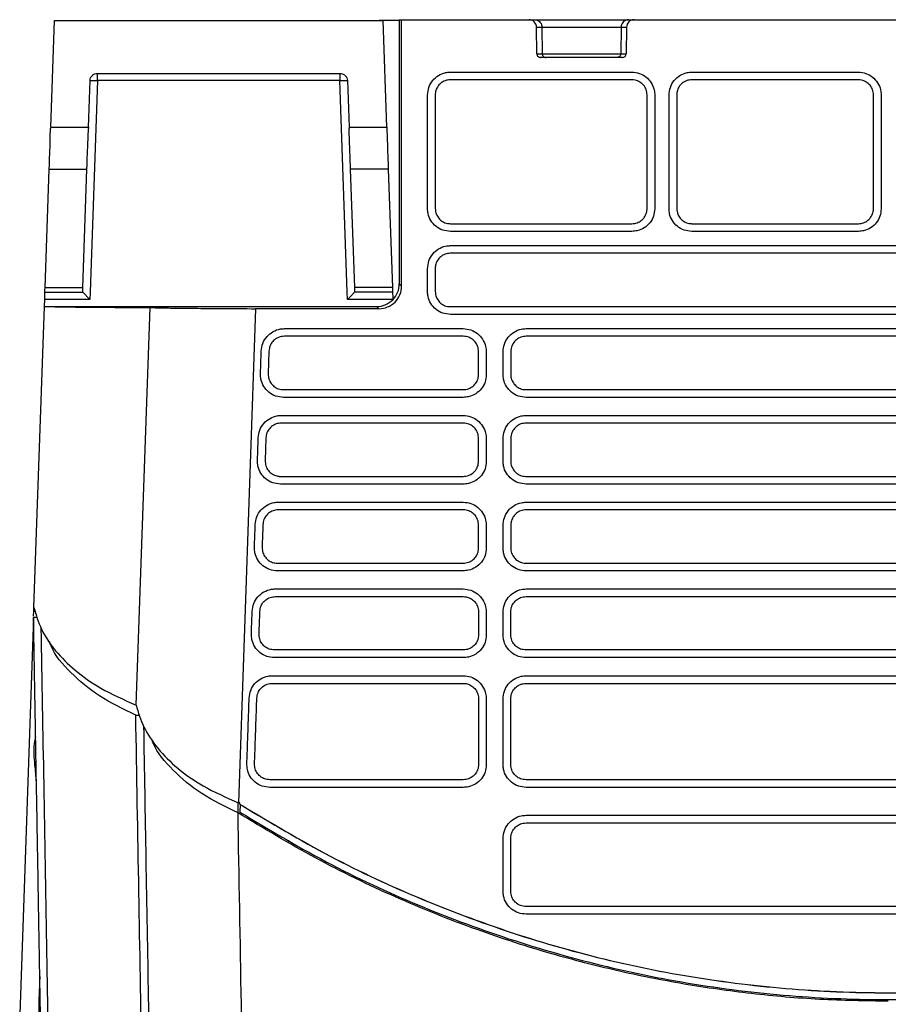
# Model space of a CAD drawing. Extents: x 189 to 1575, y -41 to 1223.
# Tile 31 of 60: x 575 to 690, y 1092 to 1223. Entities that reach past the tile are written whole.
import ezdxf

# ---------------------------------------------------------------- set-up
doc = ezdxf.new("R2010")
doc.units = 0
doc.layers.get('0').update_dxf_attribs({"linetype": 'CONTINUOUS'})

msp = doc.modelspace()

# ---------------------------------------------------------------- linework, layer by layer
at = {"color": 7, "linetype": 'Continuous'}
for p, q in [((579.45, 1208.45), (579.94, 1222.56)), ((579.94, 1222.56), (623.49, 1222.56)), ((590.94, 1222.57), (590.94, 1222.56)), ((600.94, 1222.56), (600.94, 1222.57)), ((604.44, 1222.57), (604.44, 1222.56)), ((614.44, 1222.56), (614.44, 1222.57)), ((617.94, 1222.57), (617.94, 1222.56)), ((623.98, 1208.45), (623.49, 1222.56)), ((625.64, 1222.67), (625.64, 1219.95)), ((625.64, 1222.67), (625.95, 1222.67)), ((625.95, 1187.37), (625.95, 1222.67)), ((625.95, 1222.67), (642.83, 1222.67)), ((642.83, 1222.67), (643.55, 1222.67)), ((643.55, 1222.67), (656.03, 1222.67)), ((643.87, 1218.17), (643.83, 1221.68)), ((643.83, 1221.68), (644.55, 1221.68)), ((644.55, 1221.68), (644.58, 1218.17)), ((644.55, 1221.68), (655.03, 1221.68)), ((655.03, 1221.68), (655, 1218.17)), ((655.03, 1221.68), (655.75, 1221.68)), ((655.75, 1221.68), (655.71, 1218.17)), ((656.03, 1222.67), (656.75, 1222.67)), ((656.75, 1222.67), (723.98, 1222.67)), ((625.64, 1219.95), (625.64, 1187.67)), ((643.87, 1218.17), (644.58, 1218.17)), ((655.21, 1217.67), (644.37, 1217.67)), ((655, 1218.17), (655.71, 1218.17)), ((585.66, 1215.56), (617.77, 1215.56)), ((585.66, 1214.6), (585.66, 1215.56)), ((617.77, 1215.56), (617.77, 1214.6)), ((632.4, 1215.73), (656.48, 1215.73)), ((664.4, 1215.73), (686.48, 1215.73)), ((584.45, 1208.45), (584.66, 1214.6)), ((585.66, 1214.6), (584.68, 1186.56)), ((617.77, 1214.6), (585.66, 1214.6)), ((618.75, 1186.56), (617.77, 1214.6)), ((618.77, 1214.6), (618.98, 1208.45)), ((656.48, 1214.71), (632.4, 1214.71)), ((686.48, 1214.71), (664.4, 1214.71)), ((658.47, 1197.64), (658.47, 1212.71)), ((659.49, 1212.67), (659.49, 1197.6)), ((662.4, 1212.71), (662.4, 1197.64)), ((688.47, 1197.64), (688.47, 1212.71)), ((689.49, 1212.67), (689.49, 1197.6)), ((579.45, 1208.45), (579.44, 1208.25)), ((579.45, 1208.45), (584.45, 1208.45)), ((584.45, 1208.45), (584.44, 1208.25)), ((618.98, 1208.45), (623.98, 1208.45)), ((618.98, 1208.45), (618.99, 1208.25)), ((623.98, 1208.45), (623.99, 1208.25)), ((578.7, 1187.17), (579.25, 1202.85)), ((579.25, 1202.85), (584.25, 1202.85)), ((583.7, 1187.17), (584.25, 1202.85)), ((624.18, 1202.85), (619.18, 1202.85)), ((619.73, 1187.17), (619.18, 1202.85)), ((624.18, 1202.85), (624.73, 1187.17)), ((632.41, 1195.64), (656.47, 1195.64)), ((664.41, 1195.64), (686.47, 1195.64)), ((656.47, 1194.62), (632.41, 1194.62)), ((686.47, 1194.62), (664.41, 1194.62)), ((748.48, 1191.71), (632.4, 1191.71)), ((630.4, 1189.71), (630.4, 1186.64)), ((625.64, 1187.67), (625.95, 1187.37)), ((578.68, 1186.56), (583.68, 1186.56)), ((578.7, 1187.17), (583.7, 1187.17)), ((584.68, 1186.56), (584.65, 1185.6)), ((618.78, 1185.6), (618.75, 1186.56)), ((624.73, 1187.17), (619.73, 1187.17)), ((624.75, 1186.56), (619.75, 1186.56)), ((578.62, 1184.67), (578.65, 1185.6)), ((584.65, 1185.6), (578.65, 1185.6)), ((624.78, 1185.6), (618.78, 1185.6)), ((624.78, 1185.57), (624.78, 1185.6)), ((577.22, 1144.78), (578.61, 1184.67)), ((578.61, 1184.67), (622.64, 1184.67)), ((590.77, 1131.83), (592.61, 1184.52)), ((606.6, 1184.37), (604.32, 1118.9)), ((622.94, 1184.37), (606.6, 1184.37)), ((622.64, 1184.67), (622.94, 1184.37)), ((632.41, 1184.64), (748.47, 1184.64)), ((610.41, 1181.73), (634.12, 1181.73)), ((642.44, 1181.73), (738.44, 1181.73)), ((634.12, 1180.71), (610.41, 1180.71)), ((738.44, 1180.71), (642.44, 1180.71)), ((636.15, 1175.67), (636.15, 1178.67)), ((637.17, 1178.64), (637.17, 1175.64)), ((610.3, 1173.64), (634.12, 1173.64)), ((642.44, 1173.64), (738.44, 1173.64)), ((634.12, 1172.62), (610.3, 1172.62)), ((738.44, 1172.62), (642.44, 1172.62)), ((610, 1170.23), (634.12, 1170.23)), ((642.44, 1170.23), (738.44, 1170.23)), ((634.12, 1169.21), (610, 1169.21)), ((738.44, 1169.21), (642.44, 1169.21)), ((636.15, 1164.17), (636.15, 1167.17)), ((637.17, 1167.14), (637.17, 1164.14)), ((609.9, 1162.14), (634.12, 1162.14)), ((642.44, 1162.14), (738.44, 1162.14)), ((634.12, 1161.12), (609.9, 1161.12)), ((738.44, 1161.12), (642.44, 1161.12)), ((609.6, 1158.73), (634.12, 1158.73)), ((634.12, 1157.71), (609.6, 1157.71)), ((642.44, 1158.73), (738.44, 1158.73)), ((738.44, 1157.71), (642.44, 1157.71)), ((636.15, 1152.67), (636.15, 1155.67)), ((637.17, 1155.64), (637.17, 1152.64)), ((609.5, 1150.64), (634.12, 1150.64)), ((642.44, 1150.64), (738.44, 1150.64)), ((738.44, 1149.62), (642.44, 1149.62)), ((609.2, 1147.23), (634.12, 1147.23)), ((642.44, 1147.23), (738.44, 1147.23)), ((609.2, 1146.21), (634.12, 1146.21)), ((642.44, 1146.21), (738.44, 1146.21)), ((577.18, 1143.44), (575.34, 1090.86)), ((577.18, 1143.62), (577.21, 1144.3)), ((577.69, 1143.44), (577.18, 1143.44)), ((636.15, 1144.17), (636.15, 1141.17)), ((637.17, 1144.14), (637.17, 1141.14)), ((634.12, 1139.14), (609.1, 1139.14)), ((738.44, 1139.14), (642.44, 1139.14)), ((738.44, 1138.12), (642.44, 1138.12)), ((608.8, 1135.73), (634.12, 1135.73)), ((608.8, 1134.71), (634.12, 1134.71)), ((642.44, 1134.71), (738.44, 1134.71)), ((636.15, 1132.67), (636.15, 1123.97)), ((637.17, 1132.64), (637.17, 1123.94)), ((590.72, 1130.5), (591.24, 1130.5)), ((634.12, 1121.94), (608.5, 1121.94)), ((738.44, 1121.94), (642.44, 1121.94)), ((634.12, 1120.92), (608.5, 1120.92)), ((738.44, 1120.92), (642.44, 1120.92)), ((604.27, 1117.56), (604.27, 1118.92)), ((604.53, 1118.9), (604.32, 1118.9)), ((604.52, 1118.71), (604.53, 1118.9)), ((604.52, 1118.71), (604.81, 1118.53)), ((604.57, 1118.67), (604.52, 1118.71)), ((604.57, 1118.67), (604.53, 1117.63)), ((604.57, 1118.67), (604.81, 1118.52)), ((604.81, 1118.53), (604.81, 1118.52)), ((610.94, 1113.92), (610.93, 1113.57)), ((738.44, 1105.14), (642.44, 1105.14)), ((738.44, 1104.12), (642.44, 1104.12))]:
    msp.add_line(p, q, dxfattribs=at)
at = {"color": 8, "linetype": 'Continuous'}
msp.add_line((577.21, 1144.3), (577.39, 1144.3), dxfattribs=at)
at = {"color": 7, "linetype": 'Continuous', "flags": 128}
for points in [[(630.4, 1212.71), (630.4, 1209.86), (630.4, 1203.75), (630.4, 1197.64)], [(661.39, 1197.6), (661.39, 1200.46), (661.39, 1206.57), (661.39, 1212.67)], [(579.25, 1202.85), (579.27, 1203.43), (579.3, 1204.18), (579.33, 1205.07), (579.36, 1206.06), (579.4, 1207.13), (579.44, 1208.25)], [(584.25, 1202.85), (584.27, 1203.43), (584.3, 1204.18), (584.33, 1205.07), (584.36, 1206.06), (584.4, 1207.13), (584.44, 1208.25)], [(632.4, 1192.73), (635.3, 1192.73), (646.91, 1192.73), (652.71, 1192.73), (658.52, 1192.73), (664.32, 1192.73), (675.93, 1192.73), (681.73, 1192.73), (687.53, 1192.73), (693.34, 1192.73), (704.94, 1192.73), (710.75, 1192.73), (716.55, 1192.73), (722.35, 1192.73), (733.96, 1192.73), (739.76, 1192.73), (748.48, 1192.73)], [(578.68, 1186.56), (578.69, 1186.63), (578.69, 1186.83), (578.7, 1187.17)], [(583.68, 1186.56), (583.69, 1186.63), (583.69, 1186.83), (583.7, 1187.17)], [(748.47, 1183.62), (745.67, 1183.62), (734.45, 1183.62), (728.85, 1183.62), (723.24, 1183.62), (717.63, 1183.62), (706.42, 1183.62), (700.81, 1183.62), (695.2, 1183.62), (683.99, 1183.62), (678.38, 1183.62), (672.77, 1183.62), (661.56, 1183.62), (655.95, 1183.62), (650.34, 1183.62), (644.73, 1183.62), (632.41, 1183.62)], [(608.37, 1178.75), (608.32, 1177.25), (608.27, 1175.75)], [(607.97, 1167.25), (607.92, 1165.75), (607.87, 1164.25)], [(634.12, 1149.62), (631.31, 1149.62), (620.1, 1149.62), (609.5, 1149.62)], [(577.21, 1144.3), (577.21, 1144.39), (577.21, 1144.51), (577.22, 1144.65), (577.22, 1144.75)], [(634.12, 1138.12), (631.31, 1138.12), (620.1, 1138.12), (609.1, 1138.12)], [(642.44, 1135.73), (645.34, 1135.73), (656.95, 1135.73), (668.56, 1135.73), (680.16, 1135.73), (691.77, 1135.73), (703.38, 1135.73), (714.99, 1135.73), (738.44, 1135.73)], [(642.44, 1117.23), (645.34, 1117.23), (656.95, 1117.23), (668.56, 1117.23), (680.17, 1117.23), (691.77, 1117.23), (703.38, 1117.23), (714.99, 1117.23), (738.44, 1117.23)], [(642.44, 1116.21), (645.34, 1116.21), (656.95, 1116.21), (703.38, 1116.21), (738.44, 1116.21)]]:
    msp.add_lwpolyline(points, dxfattribs=at)
at = {"color": 7, "linetype": 'Continuous'}
for centre, major_axis, ratio, start_param, end_param in [((642.83, 1221.67), (0.789, -0.615), 0.999374, 0.671403, 2.233473), ((656.75, 1221.67), (0.789, 0.615), 0.999374, 0.908119, 2.470189), ((655.21, 1218.17), (0.394, 0.308), 0.999374, 4.049712, 5.611782), ((622.64, 1187.67), (2.85, 0.95), 0.999619, 4.390512, 5.961537), ((622.95, 1187.37), (2.85, 0.95), 0.999621, 4.390804, 5.961829)]:
    msp.add_ellipse(centre, major_axis=major_axis, ratio=ratio, start_param=start_param, end_param=end_param, dxfattribs=at)
for points, knots in [([(625.53, 1222.56), (625.28, 1222.56), (624.54, 1222.56), (623.61, 1222.56), (622.99, 1222.56)], [0, 0, 0, 0, 0.334363, 1, 1, 1, 1]), ([(643.55, 1222.67), (643.57, 1222.67), (643.69, 1222.67), (643.93, 1222.62), (644.22, 1222.44), (644.44, 1222.17), (644.54, 1221.9), (644.55, 1221.74), (644.55, 1221.68)], [0, 0, 0, 0, 0.03216, 0.248028, 0.463879, 0.679759, 0.895622, 1, 1, 1, 1]), ([(656.03, 1222.67), (656.01, 1222.67), (655.89, 1222.67), (655.65, 1222.62), (655.36, 1222.44), (655.14, 1222.17), (655.04, 1221.9), (655.03, 1221.74), (655.03, 1221.68)], [0, 0, 0, 0, 0.032142, 0.248031, 0.463883, 0.679754, 0.895619, 1, 1, 1, 1]), ([(643.87, 1218.17), (643.87, 1218.11), (643.88, 1218), (643.97, 1217.85), (644.1, 1217.74), (644.24, 1217.68), (644.33, 1217.68), (644.37, 1217.67)], [0, 0, 0, 0, 0.216051, 0.43213, 0.648237, 0.864219, 1, 1, 1, 1]), ([(644.58, 1218.17), (644.59, 1218.11), (644.6, 1218.01), (644.66, 1217.9), (644.72, 1217.82), (644.8, 1217.75), (644.92, 1217.69), (645.02, 1217.68), (645.08, 1217.67)], [0, 0, 0, 0, 0.2396, 0.368461, 0.499975, 0.631527, 0.760404, 1, 1, 1, 1]), ([(644.58, 1218.17), (644.65, 1218.17), (644.76, 1218.17), (645.41, 1218.17), (646.08, 1218.17), (646.91, 1218.17), (648.13, 1218.17), (649.79, 1218.17), (651.45, 1218.17), (652.67, 1218.17), (653.5, 1218.17), (654.17, 1218.17), (654.82, 1218.17), (654.93, 1218.17), (655, 1218.17)], [0, 0, 0, 0, 0.119731, 0.184182, 0.25, 0.31582, 0.380271, 0.5, 0.619728, 0.68418, 0.75, 0.815818, 0.880269, 1, 1, 1, 1]), ([(655, 1218.17), (654.99, 1218.1), (654.98, 1217.97), (654.86, 1217.81), (654.7, 1217.7), (654.57, 1217.68), (654.5, 1217.67)], [0, 0, 0, 0, 0.2500319, 0.4999963, 0.7500144, 1, 1, 1, 1]), ([(584.66, 1214.6), (584.68, 1214.72), (584.72, 1214.97), (584.95, 1215.3), (585.28, 1215.52), (585.54, 1215.55), (585.66, 1215.56)], [0, 0, 0, 0, 0.2406349, 0.5000945, 0.7595044, 1, 1, 1, 1]), ([(617.77, 1215.56), (617.89, 1215.55), (618.15, 1215.52), (618.48, 1215.3), (618.71, 1214.97), (618.75, 1214.72), (618.77, 1214.6)], [0, 0, 0, 0, 0.2404956, 0.4999055, 0.7593651, 1, 1, 1, 1]), ([(629.39, 1212.67), (629.42, 1213.02), (629.49, 1213.72), (630.02, 1214.64), (630.8, 1215.33), (631.65, 1215.68), (632.19, 1215.71), (632.4, 1215.73)], [0, 0, 0, 0, 0.218978, 0.437712, 0.654086, 0.868284, 1, 1, 1, 1]), ([(656.48, 1215.73), (656.81, 1215.69), (657.48, 1215.63), (658.38, 1215.11), (659.06, 1214.35), (659.44, 1213.49), (659.48, 1212.91), (659.49, 1212.67)], [0, 0, 0, 0, 0.210717, 0.421614, 0.63446, 0.849294, 1, 1, 1, 1]), ([(661.39, 1212.67), (661.42, 1213.02), (661.49, 1213.72), (662.02, 1214.64), (662.8, 1215.33), (663.65, 1215.68), (664.19, 1215.71), (664.4, 1215.73)], [0, 0, 0, 0, 0.219076, 0.437923, 0.654184, 0.868285, 1, 1, 1, 1]), ([(686.48, 1215.73), (686.81, 1215.69), (687.48, 1215.63), (688.38, 1215.11), (689.06, 1214.35), (689.44, 1213.49), (689.48, 1212.91), (689.49, 1212.67)], [0, 0, 0, 0, 0.210704, 0.421628, 0.634481, 0.849255, 1, 1, 1, 1]), ([(584.66, 1214.6), (584.68, 1214.6), (584.71, 1214.61), (584.94, 1214.61), (585.27, 1214.61), (585.53, 1214.6), (585.66, 1214.6)], [0, 0, 0, 0, 0.2500057, 0.5, 0.7499943, 1, 1, 1, 1]), ([(617.77, 1214.6), (617.9, 1214.6), (618.16, 1214.61), (618.49, 1214.61), (618.72, 1214.61), (618.75, 1214.6), (618.77, 1214.6)], [0, 0, 0, 0, 0.2500057, 0.5, 0.7499943, 1, 1, 1, 1]), ([(632.4, 1214.71), (632.28, 1214.7), (631.94, 1214.68), (631.55, 1214.54), (631.13, 1214.27), (630.76, 1213.91), (630.46, 1213.33), (630.42, 1212.91), (630.4, 1212.71)], [0, 0, 0, 0, 0.116463, 0.330728, 0.383581, 0.597612, 0.811654, 1, 1, 1, 1]), ([(658.47, 1212.71), (658.47, 1212.83), (658.45, 1213.18), (658.24, 1213.72), (657.88, 1214.16), (657.43, 1214.49), (656.98, 1214.68), (656.62, 1214.7), (656.48, 1214.71)], [0, 0, 0, 0, 0.11632, 0.330948, 0.545463, 0.651334, 0.865356, 1, 1, 1, 1]), ([(664.4, 1214.71), (664.28, 1214.7), (663.94, 1214.68), (663.55, 1214.54), (663.13, 1214.27), (662.76, 1213.91), (662.46, 1213.33), (662.42, 1212.91), (662.4, 1212.71)], [0, 0, 0, 0, 0.116463, 0.330721, 0.383548, 0.597608, 0.811654, 1, 1, 1, 1]), ([(688.47, 1212.71), (688.47, 1212.83), (688.45, 1213.18), (688.24, 1213.72), (687.88, 1214.16), (687.43, 1214.49), (686.98, 1214.68), (686.62, 1214.7), (686.48, 1214.71)], [0, 0, 0, 0, 0.11632, 0.330926, 0.545435, 0.651325, 0.865347, 1, 1, 1, 1]), ([(629.39, 1197.6), (629.39, 1198.56), (629.39, 1201.54), (629.39, 1206.57), (629.39, 1210.64), (629.39, 1212.67)], [0, 0, 0, 0, 0.189404, 0.594702, 1, 1, 1, 1]), ([(619.18, 1202.85), (619.17, 1203.13), (619.15, 1203.7), (619.1, 1205.03), (619.05, 1206.58), (619.01, 1207.7), (618.99, 1208.25)], [0, 0, 0, 0, 0.245012, 0.499933, 0.754892, 1, 1, 1, 1]), ([(623.99, 1208.25), (624.01, 1207.7), (624.05, 1206.58), (624.1, 1205.03), (624.15, 1203.7), (624.17, 1203.13), (624.18, 1202.85)], [0, 0, 0, 0, 0.245108, 0.500067, 0.754988, 1, 1, 1, 1]), ([(632.41, 1194.62), (632.06, 1194.66), (631.38, 1194.72), (630.46, 1195.25), (629.78, 1196.02), (629.43, 1196.85), (629.4, 1197.4), (629.39, 1197.6)], [0, 0, 0, 0, 0.218706, 0.437141, 0.653355, 0.867729, 1, 1, 1, 1]), ([(630.4, 1197.64), (630.43, 1197.39), (630.46, 1197.09), (630.67, 1196.62), (630.96, 1196.2), (631.52, 1195.8), (632.04, 1195.65), (632.33, 1195.64), (632.41, 1195.64)], [0, 0, 0, 0, 0.232651, 0.285621, 0.50032, 0.715021, 0.929728, 1, 1, 1, 1]), ([(656.47, 1195.64), (656.59, 1195.65), (656.94, 1195.66), (657.48, 1195.87), (657.88, 1196.19), (658.19, 1196.59), (658.34, 1196.89), (658.45, 1197.29), (658.47, 1197.49), (658.47, 1197.64)], [0, 0, 0, 0, 0.114519, 0.329043, 0.543557, 0.596477, 0.81099, 0.857652, 1, 1, 1, 1]), ([(659.49, 1197.6), (659.46, 1197.27), (659.39, 1196.61), (658.89, 1195.72), (658.13, 1195.05), (657.28, 1194.68), (656.71, 1194.64), (656.47, 1194.62)], [0, 0, 0, 0, 0.210809, 0.421904, 0.635004, 0.849918, 1, 1, 1, 1]), ([(664.41, 1194.62), (664.06, 1194.66), (663.38, 1194.72), (662.46, 1195.25), (661.78, 1196.02), (661.43, 1196.85), (661.4, 1197.4), (661.39, 1197.6)], [0, 0, 0, 0, 0.21866, 0.437067, 0.653286, 0.86769, 1, 1, 1, 1]), ([(662.4, 1197.64), (662.43, 1197.39), (662.46, 1197.09), (662.67, 1196.62), (662.96, 1196.2), (663.52, 1195.8), (664.04, 1195.65), (664.33, 1195.64), (664.41, 1195.64)], [0, 0, 0, 0, 0.232669, 0.285622, 0.500321, 0.71503, 0.929728, 1, 1, 1, 1]), ([(686.47, 1195.64), (686.59, 1195.65), (686.94, 1195.66), (687.48, 1195.87), (687.88, 1196.19), (688.19, 1196.59), (688.34, 1196.89), (688.45, 1197.29), (688.47, 1197.49), (688.47, 1197.64)], [0, 0, 0, 0, 0.114519, 0.329043, 0.543558, 0.596478, 0.81099, 0.857653, 1, 1, 1, 1]), ([(689.49, 1197.6), (689.46, 1197.27), (689.39, 1196.61), (688.89, 1195.72), (688.13, 1195.05), (687.28, 1194.68), (686.71, 1194.64), (686.47, 1194.62)], [0, 0, 0, 0, 0.210773, 0.42179, 0.634989, 0.850008, 1, 1, 1, 1]), ([(629.39, 1189.67), (629.42, 1190.02), (629.49, 1190.72), (630.02, 1191.64), (630.8, 1192.33), (631.65, 1192.68), (632.19, 1192.71), (632.4, 1192.73)], [0, 0, 0, 0, 0.218945, 0.437677, 0.654081, 0.868194, 1, 1, 1, 1]), ([(632.4, 1191.71), (632.28, 1191.7), (631.94, 1191.68), (631.55, 1191.54), (631.13, 1191.27), (630.76, 1190.91), (630.46, 1190.33), (630.42, 1189.91), (630.4, 1189.71)], [0, 0, 0, 0, 0.116451, 0.33072, 0.383555, 0.5976, 0.811654, 1, 1, 1, 1]), ([(629.39, 1186.6), (629.39, 1186.86), (629.39, 1187.5), (629.39, 1188.52), (629.39, 1189.29), (629.39, 1189.67)], [0, 0, 0, 0, 0.25, 0.625005, 1, 1, 1, 1]), ([(578.65, 1185.6), (578.65, 1185.72), (578.66, 1185.97), (578.67, 1186.3), (578.68, 1186.52), (578.68, 1186.55), (578.68, 1186.56)], [0, 0, 0, 0, 0.240628, 0.500111, 0.759535, 1, 1, 1, 1]), ([(583.68, 1186.56), (583.69, 1186.56), (583.7, 1186.55), (583.76, 1186.5), (583.85, 1186.41), (584.02, 1186.24), (584.29, 1185.96), (584.53, 1185.72), (584.65, 1185.6)], [0, 0, 0, 0, 0.099758, 0.204434, 0.320417, 0.450068, 0.726193, 1, 1, 1, 1]), ([(619.75, 1186.56), (619.74, 1186.56), (619.73, 1186.55), (619.67, 1186.5), (619.58, 1186.41), (619.41, 1186.24), (619.13, 1185.96), (618.9, 1185.72), (618.78, 1185.6)], [0, 0, 0, 0, 0.099759, 0.204434, 0.320418, 0.450068, 0.726193, 1, 1, 1, 1]), ([(619.75, 1186.56), (619.75, 1186.59), (619.74, 1186.64), (619.73, 1186.99), (619.73, 1187.17)], [0, 0, 0, 0, 0.499993, 1, 1, 1, 1]), ([(624.73, 1187.17), (624.73, 1186.99), (624.74, 1186.64), (624.75, 1186.59), (624.75, 1186.56)], [0, 0, 0, 0, 0.500007, 1, 1, 1, 1]), ([(624.75, 1186.56), (624.75, 1186.55), (624.75, 1186.52), (624.76, 1186.3), (624.77, 1185.97), (624.78, 1185.72), (624.78, 1185.6)], [0, 0, 0, 0, 0.240465, 0.499889, 0.759372, 1, 1, 1, 1]), ([(632.41, 1183.62), (632.06, 1183.66), (631.38, 1183.72), (630.46, 1184.25), (629.78, 1185.02), (629.43, 1185.85), (629.4, 1186.4), (629.39, 1186.6)], [0, 0, 0, 0, 0.218641, 0.436966, 0.653337, 0.867689, 1, 1, 1, 1]), ([(630.4, 1186.64), (630.43, 1186.39), (630.46, 1186.09), (630.67, 1185.62), (630.96, 1185.2), (631.52, 1184.8), (632.04, 1184.65), (632.33, 1184.64), (632.41, 1184.64)], [0, 0, 0, 0, 0.2326601, 0.2856217, 0.5003196, 0.7150201, 0.9297178, 1, 1, 1, 1]), ([(578.61, 1184.67), (579.03, 1184.66), (579.87, 1184.64), (582, 1184.6), (584.69, 1184.57), (588.16, 1184.55), (591.01, 1184.53), (592.61, 1184.52)], [0, 0, 0, 0, 0.186669, 0.378967, 0.565503, 0.756612, 1, 1, 1, 1]), ([(592.61, 1184.52), (593.04, 1184.51), (593.92, 1184.48), (596.11, 1184.45), (598.89, 1184.42), (602.34, 1184.39), (605.11, 1184.38), (606.6, 1184.37)], [0, 0, 0, 0, 0.190595, 0.386892, 0.577374, 0.772627, 1, 1, 1, 1]), ([(607.35, 1178.75), (607.4, 1179.1), (607.49, 1179.8), (608.07, 1180.71), (608.88, 1181.38), (609.71, 1181.69), (610.23, 1181.72), (610.41, 1181.73)], [0, 0, 0, 0, 0.223809, 0.447397, 0.668425, 0.887662, 1, 1, 1, 1]), ([(634.12, 1181.73), (634.46, 1181.69), (635.14, 1181.63), (636.04, 1181.11), (636.73, 1180.34), (637.11, 1179.47), (637.15, 1178.88), (637.17, 1178.64)], [0, 0, 0, 0, 0.2107063, 0.4216966, 0.6346434, 0.8495831, 1, 1, 1, 1]), ([(639.39, 1178.64), (639.42, 1178.99), (639.49, 1179.69), (640.03, 1180.63), (640.82, 1181.32), (641.67, 1181.68), (642.23, 1181.71), (642.44, 1181.73)], [0, 0, 0, 0, 0.218782, 0.437233, 0.653568, 0.867884, 1, 1, 1, 1]), ([(610.41, 1180.71), (610.28, 1180.7), (609.93, 1180.68), (609.38, 1180.48), (608.85, 1180.04), (608.47, 1179.44), (608.4, 1178.98), (608.37, 1178.75)], [0, 0, 0, 0, 0.117075, 0.336555, 0.556023, 0.775407, 1, 1, 1, 1]), ([(636.15, 1178.67), (636.13, 1178.92), (636.08, 1179.4), (635.7, 1180.01), (635.17, 1180.46), (634.61, 1180.68), (634.25, 1180.7), (634.12, 1180.71)], [0, 0, 0, 0, 0.231904, 0.446685, 0.661306, 0.875855, 1, 1, 1, 1]), ([(642.44, 1180.71), (642.32, 1180.7), (641.97, 1180.68), (641.42, 1180.48), (640.88, 1180.04), (640.58, 1179.54), (640.43, 1179.08), (640.41, 1178.82), (640.4, 1178.67)], [0, 0, 0, 0, 0.114408, 0.328848, 0.543263, 0.757604, 0.863656, 1, 1, 1, 1]), ([(607.25, 1175.75), (607.26, 1176), (607.28, 1176.62), (607.31, 1177.62), (607.34, 1178.37), (607.35, 1178.75)], [0, 0, 0, 0, 0.249998, 0.624999, 1, 1, 1, 1]), ([(639.39, 1175.64), (639.39, 1175.89), (639.39, 1176.51), (639.39, 1177.51), (639.39, 1178.26), (639.39, 1178.64)], [0, 0, 0, 0, 0.250003, 0.624997, 1, 1, 1, 1]), ([(640.4, 1178.67), (640.4, 1178.17), (640.4, 1177.17), (640.4, 1176.17), (640.4, 1175.67)], [0, 0, 0, 0, 0.500007, 1, 1, 1, 1]), ([(610.3, 1172.62), (609.95, 1172.66), (609.26, 1172.72), (608.34, 1173.26), (607.65, 1174.04), (607.28, 1174.91), (607.26, 1175.5), (607.25, 1175.75)], [0, 0, 0, 0, 0.213751, 0.427262, 0.638585, 0.848477, 1, 1, 1, 1]), ([(608.27, 1175.75), (608.27, 1175.63), (608.28, 1175.28), (608.46, 1174.72), (608.88, 1174.16), (609.46, 1173.78), (609.97, 1173.65), (610.25, 1173.64), (610.3, 1173.64)], [0, 0, 0, 0, 0.11056, 0.320765, 0.530932, 0.740892, 0.95074, 1, 1, 1, 1]), ([(634.12, 1173.64), (634.36, 1173.66), (634.83, 1173.71), (635.45, 1174.09), (635.9, 1174.61), (636.12, 1175.18), (636.15, 1175.54), (636.15, 1175.67)], [0, 0, 0, 0, 0.228384, 0.442943, 0.657509, 0.872166, 1, 1, 1, 1]), ([(637.17, 1175.64), (637.14, 1175.3), (637.07, 1174.63), (636.56, 1173.74), (635.79, 1173.05), (634.93, 1172.68), (634.36, 1172.64), (634.12, 1172.62)], [0, 0, 0, 0, 0.211166, 0.422613, 0.635772, 0.85065, 1, 1, 1, 1]), ([(642.44, 1172.62), (642.09, 1172.66), (641.4, 1172.72), (640.48, 1173.26), (639.79, 1174.04), (639.44, 1174.88), (639.4, 1175.43), (639.39, 1175.64)], [0, 0, 0, 0, 0.218573, 0.436874, 0.652941, 0.86743, 1, 1, 1, 1]), ([(640.4, 1175.67), (640.41, 1175.55), (640.43, 1175.21), (640.64, 1174.65), (641.07, 1174.11), (641.67, 1173.75), (642.15, 1173.64), (642.41, 1173.64), (642.44, 1173.64)], [0, 0, 0, 0, 0.11274, 0.327624, 0.542441, 0.757065, 0.971585, 1, 1, 1, 1]), ([(606.95, 1167.25), (607, 1167.6), (607.09, 1168.3), (607.66, 1169.21), (608.48, 1169.88), (609.31, 1170.19), (609.83, 1170.22), (610, 1170.23)], [0, 0, 0, 0, 0.223784, 0.447363, 0.668402, 0.887597, 1, 1, 1, 1]), ([(634.12, 1170.23), (634.46, 1170.19), (635.14, 1170.13), (636.04, 1169.61), (636.73, 1168.84), (637.11, 1167.97), (637.15, 1167.38), (637.17, 1167.14)], [0, 0, 0, 0, 0.2107023, 0.4216768, 0.634655, 0.8496016, 1, 1, 1, 1]), ([(639.39, 1167.14), (639.42, 1167.49), (639.49, 1168.19), (640.03, 1169.13), (640.82, 1169.82), (641.67, 1170.18), (642.23, 1170.21), (642.44, 1170.23)], [0, 0, 0, 0, 0.218782, 0.437233, 0.653568, 0.867884, 1, 1, 1, 1]), ([(610, 1169.21), (609.88, 1169.2), (609.53, 1169.18), (608.98, 1168.98), (608.44, 1168.54), (608.06, 1167.94), (608, 1167.48), (607.97, 1167.25)], [0, 0, 0, 0, 0.117074, 0.336554, 0.556015, 0.775407, 1, 1, 1, 1]), ([(636.15, 1167.17), (636.13, 1167.42), (636.08, 1167.9), (635.7, 1168.51), (635.17, 1168.96), (634.61, 1169.18), (634.25, 1169.2), (634.12, 1169.21)], [0, 0, 0, 0, 0.2323691, 0.4471537, 0.6617696, 0.8763284, 1, 1, 1, 1]), ([(642.44, 1169.21), (642.32, 1169.2), (641.97, 1169.18), (641.42, 1168.98), (640.88, 1168.54), (640.58, 1168.04), (640.43, 1167.58), (640.41, 1167.32), (640.4, 1167.17)], [0, 0, 0, 0, 0.114408, 0.328848, 0.543263, 0.757604, 0.863656, 1, 1, 1, 1]), ([(606.85, 1164.25), (606.86, 1164.5), (606.88, 1165.12), (606.91, 1166.12), (606.94, 1166.87), (606.95, 1167.25)], [0, 0, 0, 0, 0.249998, 0.624999, 1, 1, 1, 1]), ([(639.39, 1164.14), (639.39, 1164.39), (639.39, 1165.01), (639.39, 1166.01), (639.39, 1166.76), (639.39, 1167.14)], [0, 0, 0, 0, 0.250003, 0.624997, 1, 1, 1, 1]), ([(640.4, 1167.17), (640.4, 1166.67), (640.4, 1165.67), (640.4, 1164.67), (640.4, 1164.17)], [0, 0, 0, 0, 0.500007, 1, 1, 1, 1]), ([(609.9, 1161.12), (609.55, 1161.16), (608.86, 1161.22), (607.94, 1161.76), (607.25, 1162.54), (606.88, 1163.41), (606.86, 1164), (606.85, 1164.25)], [0, 0, 0, 0, 0.213744, 0.427279, 0.638544, 0.848496, 1, 1, 1, 1]), ([(607.87, 1164.25), (607.88, 1164), (607.92, 1163.53), (608.27, 1162.9), (608.78, 1162.43), (609.28, 1162.22), (609.62, 1162.16), (609.78, 1162.14), (609.86, 1162.14), (609.9, 1162.14)], [0, 0, 0, 0, 0.223799, 0.43411, 0.644176, 0.854079, 0.926523, 0.963201, 1, 1, 1, 1]), ([(634.12, 1162.14), (634.36, 1162.16), (634.83, 1162.21), (635.45, 1162.59), (635.9, 1163.11), (636.12, 1163.68), (636.15, 1164.04), (636.15, 1164.17)], [0, 0, 0, 0, 0.228384, 0.442943, 0.657509, 0.872166, 1, 1, 1, 1]), ([(637.17, 1164.14), (637.14, 1163.8), (637.07, 1163.13), (636.56, 1162.24), (635.79, 1161.55), (634.93, 1161.18), (634.36, 1161.14), (634.12, 1161.12)], [0, 0, 0, 0, 0.21114, 0.422572, 0.635753, 0.850605, 1, 1, 1, 1]), ([(642.44, 1161.12), (642.09, 1161.16), (641.4, 1161.22), (640.48, 1161.76), (639.79, 1162.54), (639.44, 1163.38), (639.4, 1163.93), (639.39, 1164.14)], [0, 0, 0, 0, 0.218573, 0.436874, 0.652941, 0.86743, 1, 1, 1, 1]), ([(640.4, 1164.17), (640.41, 1164.05), (640.43, 1163.71), (640.64, 1163.15), (641.07, 1162.61), (641.67, 1162.25), (642.15, 1162.14), (642.41, 1162.14), (642.44, 1162.14)], [0, 0, 0, 0, 0.112739, 0.327623, 0.542441, 0.757065, 0.971585, 1, 1, 1, 1]), ([(606.55, 1155.75), (606.6, 1156.1), (606.69, 1156.8), (607.26, 1157.71), (608.08, 1158.38), (608.91, 1158.69), (609.43, 1158.72), (609.6, 1158.73)], [0, 0, 0, 0, 0.223783, 0.447358, 0.668405, 0.887591, 1, 1, 1, 1]), ([(609.6, 1157.71), (609.48, 1157.7), (609.13, 1157.68), (608.58, 1157.48), (608.04, 1157.04), (607.66, 1156.44), (607.6, 1155.98), (607.57, 1155.75)], [0, 0, 0, 0, 0.117074, 0.336554, 0.556015, 0.775407, 1, 1, 1, 1]), ([(634.12, 1158.73), (634.46, 1158.69), (635.14, 1158.63), (636.04, 1158.11), (636.73, 1157.34), (637.11, 1156.47), (637.15, 1155.88), (637.17, 1155.64)], [0, 0, 0, 0, 0.210702, 0.421671, 0.634658, 0.849608, 1, 1, 1, 1]), ([(636.15, 1155.67), (636.13, 1155.92), (636.08, 1156.4), (635.7, 1157.01), (635.17, 1157.46), (634.61, 1157.68), (634.25, 1157.7), (634.12, 1157.71)], [0, 0, 0, 0, 0.232369, 0.447146, 0.661769, 0.876319, 1, 1, 1, 1]), ([(639.39, 1155.64), (639.42, 1155.99), (639.49, 1156.69), (640.03, 1157.63), (640.82, 1158.32), (641.67, 1158.68), (642.23, 1158.71), (642.44, 1158.73)], [0, 0, 0, 0, 0.218783, 0.437233, 0.653568, 0.867884, 1, 1, 1, 1]), ([(642.44, 1157.71), (642.32, 1157.7), (641.97, 1157.68), (641.42, 1157.48), (640.88, 1157.04), (640.58, 1156.54), (640.43, 1156.08), (640.41, 1155.82), (640.4, 1155.67)], [0, 0, 0, 0, 0.114408, 0.328848, 0.543263, 0.757604, 0.863656, 1, 1, 1, 1]), ([(606.45, 1152.75), (606.45, 1153), (606.48, 1153.62), (606.51, 1154.62), (606.54, 1155.37), (606.55, 1155.75)], [0, 0, 0, 0, 0.249998, 0.624999, 1, 1, 1, 1]), ([(607.57, 1155.75), (607.55, 1155.25), (607.52, 1154.25), (607.48, 1153.25), (607.46, 1152.75)], [0, 0, 0, 0, 0.500007, 1, 1, 1, 1]), ([(639.39, 1152.64), (639.39, 1152.89), (639.39, 1153.51), (639.39, 1154.51), (639.39, 1155.26), (639.39, 1155.64)], [0, 0, 0, 0, 0.250003, 0.625006, 1, 1, 1, 1]), ([(640.4, 1155.67), (640.4, 1155.17), (640.4, 1154.17), (640.4, 1153.17), (640.4, 1152.67)], [0, 0, 0, 0, 0.500007, 1, 1, 1, 1]), ([(609.5, 1149.62), (609.15, 1149.66), (608.46, 1149.72), (607.53, 1150.26), (606.85, 1151.03), (606.48, 1151.91), (606.46, 1152.5), (606.45, 1152.75)], [0, 0, 0, 0, 0.21365, 0.427101, 0.638532, 0.848421, 1, 1, 1, 1]), ([(607.46, 1152.75), (607.48, 1152.5), (607.51, 1152.03), (607.87, 1151.4), (608.38, 1150.93), (608.84, 1150.73), (609.22, 1150.65), (609.38, 1150.65), (609.5, 1150.64)], [0, 0, 0, 0, 0.223811, 0.434151, 0.644229, 0.854151, 0.890337, 1, 1, 1, 1]), ([(634.12, 1150.64), (634.36, 1150.66), (634.83, 1150.71), (635.45, 1151.09), (635.9, 1151.61), (636.12, 1152.18), (636.15, 1152.54), (636.15, 1152.67)], [0, 0, 0, 0, 0.2283826, 0.4429423, 0.6575086, 0.8721659, 1, 1, 1, 1]), ([(637.17, 1152.64), (637.14, 1152.3), (637.07, 1151.63), (636.56, 1150.74), (635.79, 1150.05), (634.93, 1149.68), (634.36, 1149.64), (634.12, 1149.62)], [0, 0, 0, 0, 0.21114, 0.422576, 0.635753, 0.850605, 1, 1, 1, 1]), ([(642.44, 1149.62), (642.09, 1149.66), (641.4, 1149.72), (640.48, 1150.26), (639.79, 1151.04), (639.44, 1151.88), (639.4, 1152.43), (639.39, 1152.64)], [0, 0, 0, 0, 0.218573, 0.436874, 0.652941, 0.86743, 1, 1, 1, 1]), ([(640.4, 1152.67), (640.41, 1152.55), (640.43, 1152.21), (640.64, 1151.65), (641.07, 1151.11), (641.67, 1150.75), (642.15, 1150.64), (642.41, 1150.64), (642.44, 1150.64)], [0, 0, 0, 0, 0.112739, 0.327623, 0.542441, 0.757065, 0.971586, 1, 1, 1, 1]), ([(606.15, 1144.25), (606.2, 1144.6), (606.29, 1145.3), (606.86, 1146.21), (607.67, 1146.88), (608.51, 1147.19), (609.02, 1147.22), (609.2, 1147.23)], [0, 0, 0, 0, 0.223757, 0.447354, 0.668369, 0.887585, 1, 1, 1, 1]), ([(634.12, 1147.23), (634.46, 1147.19), (635.14, 1147.13), (636.04, 1146.61), (636.73, 1145.84), (637.11, 1144.97), (637.15, 1144.38), (637.17, 1144.14)], [0, 0, 0, 0, 0.210708, 0.421671, 0.634674, 0.849621, 1, 1, 1, 1]), ([(639.39, 1144.14), (639.42, 1144.49), (639.49, 1145.19), (640.03, 1146.13), (640.82, 1146.82), (641.67, 1147.18), (642.23, 1147.21), (642.44, 1147.23)], [0, 0, 0, 0, 0.218783, 0.437233, 0.653568, 0.867884, 1, 1, 1, 1]), ([(607.17, 1144.25), (607.2, 1144.49), (607.27, 1144.97), (607.6, 1145.47), (607.93, 1145.78), (608.31, 1146.03), (608.75, 1146.19), (609.09, 1146.2), (609.2, 1146.21)], [0, 0, 0, 0, 0.236983, 0.456451, 0.564922, 0.673361, 0.892596, 1, 1, 1, 1]), ([(634.12, 1146.21), (634.24, 1146.2), (634.59, 1146.18), (635.14, 1145.98), (635.68, 1145.54), (636.04, 1144.94), (636.15, 1144.46), (636.15, 1144.2), (636.15, 1144.17)], [0, 0, 0, 0, 0.11468, 0.329252, 0.543796, 0.758269, 0.972817, 1, 1, 1, 1]), ([(640.4, 1144.17), (640.43, 1144.42), (640.48, 1144.9), (640.86, 1145.51), (641.39, 1145.96), (641.95, 1146.18), (642.31, 1146.2), (642.44, 1146.21)], [0, 0, 0, 0, 0.231954, 0.446745, 0.661348, 0.875912, 1, 1, 1, 1]), ([(577.22, 1144.78), (577.51, 1143.8), (578.09, 1141.83), (579.98, 1139.01), (582.61, 1136.38), (586.13, 1133.88), (589.15, 1132.55), (590.77, 1131.83)], [0, 0, 0, 0, 0.187698, 0.380584, 0.572624, 0.770358, 1, 1, 1, 1]), ([(579.35, 1018.93), (579.31, 1021.21), (579.23, 1025.76), (579.11, 1032.65), (578.99, 1039.58), (578.87, 1046.22), (578.79, 1051.11), (578.73, 1054.29), (578.7, 1056.15), (578.66, 1058.21), (578.63, 1060.45), (578.58, 1062.99), (578.54, 1065.57), (578.5, 1067.93), (578.46, 1069.82), (578.43, 1071.89), (578.38, 1074.37), (578.33, 1077.32), (578.28, 1080.12), (578.24, 1082.64), (578.2, 1084.83), (578.17, 1086.8), (578.13, 1088.56), (578.11, 1090.1), (578.08, 1091.42), (578.07, 1092.52), (578.04, 1093.86), (578.01, 1095.62), (577.97, 1097.74), (577.94, 1099.72), (577.91, 1101.3), (577.88, 1102.96), (577.85, 1104.79), (577.81, 1107.32), (577.75, 1110.74), (577.67, 1115.45), (577.57, 1120.81), (577.48, 1126.07), (577.4, 1130.64), (577.33, 1134.64), (577.27, 1137.99), (577.23, 1140.51), (577.2, 1142.13), (577.19, 1142.97), (577.18, 1143.35), (577.18, 1143.44)], [0, 0, 0, 0, 0.057795, 0.115589, 0.173384, 0.231179, 0.280343, 0.294057, 0.309298, 0.326066, 0.344362, 0.364184, 0.388081, 0.407186, 0.421445, 0.434062, 0.457244, 0.481283, 0.505322, 0.5245, 0.541959, 0.557699, 0.57172, 0.584022, 0.594431, 0.603181, 0.610274, 0.626159, 0.645065, 0.660676, 0.672993, 0.682452, 0.69994, 0.71621, 0.742236, 0.7804, 0.826794, 0.867702, 0.903125, 0.933062, 0.960422, 0.980699, 0.991257, 0.997831, 1, 1, 1, 1]), ([(606.04, 1141.25), (606.05, 1141.5), (606.07, 1142.12), (606.11, 1143.12), (606.14, 1143.87), (606.15, 1144.25)], [0, 0, 0, 0, 0.249998, 0.624999, 1, 1, 1, 1]), ([(607.06, 1141.25), (607.08, 1141.75), (607.11, 1142.75), (607.15, 1143.75), (607.17, 1144.25)], [0, 0, 0, 0, 0.499993, 1, 1, 1, 1]), ([(639.39, 1141.14), (639.39, 1141.39), (639.39, 1142.01), (639.39, 1143.01), (639.39, 1143.76), (639.39, 1144.14)], [0, 0, 0, 0, 0.250003, 0.625006, 1, 1, 1, 1]), ([(640.4, 1141.17), (640.4, 1141.67), (640.4, 1142.67), (640.4, 1143.67), (640.4, 1144.17)], [0, 0, 0, 0, 0.499993, 1, 1, 1, 1]), ([(579.94, 1042.58), (579.83, 1048.64), (579.62, 1060.97), (579.28, 1080.19), (578.93, 1100.37), (578.57, 1121.03), (578.32, 1135.1), (578.2, 1142.01)], [0, 0, 0, 0, 0.189339, 0.385408, 0.588209, 0.797739, 1, 1, 1, 1]), ([(609.1, 1138.12), (608.75, 1138.16), (608.05, 1138.22), (607.13, 1138.76), (606.45, 1139.53), (606.08, 1140.41), (606.05, 1141), (606.04, 1141.25)], [0, 0, 0, 0, 0.2136449, 0.4271023, 0.6384874, 0.8483891, 1, 1, 1, 1]), ([(609.1, 1139.14), (608.85, 1139.16), (608.38, 1139.21), (607.87, 1139.53), (607.46, 1139.93), (607.16, 1140.42), (607.06, 1140.93), (607.06, 1141.2), (607.06, 1141.25)], [0, 0, 0, 0, 0.2238232, 0.4336836, 0.5374903, 0.7473667, 0.9574012, 1, 1, 1, 1]), ([(636.15, 1141.17), (636.13, 1140.93), (636.08, 1140.46), (635.71, 1139.84), (635.18, 1139.39), (634.62, 1139.17), (634.25, 1139.15), (634.12, 1139.14)], [0, 0, 0, 0, 0.228368, 0.443393, 0.658152, 0.87277, 1, 1, 1, 1]), ([(637.17, 1141.14), (637.14, 1140.8), (637.07, 1140.13), (636.56, 1139.24), (635.79, 1138.55), (634.93, 1138.18), (634.36, 1138.14), (634.12, 1138.12)], [0, 0, 0, 0, 0.211146, 0.422575, 0.635747, 0.850625, 1, 1, 1, 1]), ([(642.44, 1138.12), (642.09, 1138.16), (641.4, 1138.22), (640.48, 1138.76), (639.79, 1139.54), (639.44, 1140.38), (639.4, 1140.93), (639.39, 1141.14)], [0, 0, 0, 0, 0.218573, 0.436874, 0.652941, 0.86743, 1, 1, 1, 1]), ([(642.44, 1139.14), (642.2, 1139.16), (641.72, 1139.21), (641.11, 1139.59), (640.77, 1139.98), (640.53, 1140.43), (640.42, 1140.79), (640.41, 1141.09), (640.4, 1141.17)], [0, 0, 0, 0, 0.228289, 0.442815, 0.657359, 0.710304, 0.924929, 1, 1, 1, 1]), ([(590.72, 1130.5), (589.05, 1131.3), (585.71, 1132.92), (582.02, 1136.1), (579.85, 1138.6), (579.36, 1140.07), (579.3, 1140.27)], [0, 0, 0, 0, 0.316443, 0.632841, 0.949239, 1, 1, 1, 1]), ([(605.75, 1132.75), (605.79, 1133.1), (605.89, 1133.8), (606.46, 1134.71), (607.27, 1135.38), (608.1, 1135.69), (608.62, 1135.72), (608.8, 1135.73)], [0, 0, 0, 0, 0.22379, 0.447349, 0.668413, 0.887623, 1, 1, 1, 1]), ([(634.12, 1135.73), (634.46, 1135.69), (635.14, 1135.63), (636.04, 1135.11), (636.73, 1134.34), (637.11, 1133.47), (637.15, 1132.88), (637.17, 1132.64)], [0, 0, 0, 0, 0.21067, 0.421595, 0.634669, 0.849499, 1, 1, 1, 1]), ([(639.39, 1132.64), (639.42, 1132.99), (639.49, 1133.69), (640.03, 1134.63), (640.82, 1135.32), (641.67, 1135.68), (642.23, 1135.71), (642.44, 1135.73)], [0, 0, 0, 0, 0.2188076, 0.4372809, 0.6535934, 0.8679217, 1, 1, 1, 1]), ([(606.77, 1132.75), (606.8, 1132.99), (606.87, 1133.47), (607.2, 1133.97), (607.53, 1134.28), (607.91, 1134.53), (608.35, 1134.69), (608.69, 1134.7), (608.8, 1134.71)], [0, 0, 0, 0, 0.236983, 0.456451, 0.564921, 0.67336, 0.892616, 1, 1, 1, 1]), ([(634.12, 1134.71), (634.24, 1134.7), (634.59, 1134.68), (635.14, 1134.48), (635.68, 1134.04), (636.04, 1133.44), (636.15, 1132.96), (636.15, 1132.7), (636.15, 1132.67)], [0, 0, 0, 0, 0.114679, 0.329251, 0.543795, 0.75828, 0.972817, 1, 1, 1, 1]), ([(640.4, 1132.67), (640.43, 1132.92), (640.48, 1133.4), (640.86, 1134.01), (641.39, 1134.46), (641.95, 1134.68), (642.31, 1134.7), (642.44, 1134.71)], [0, 0, 0, 0, 0.231953, 0.446744, 0.661352, 0.875912, 1, 1, 1, 1]), ([(605.44, 1124.05), (605.48, 1125), (605.54, 1126.92), (605.65, 1129.82), (605.71, 1131.77), (605.75, 1132.75)], [0, 0, 0, 0, 0.328134, 0.664066, 1, 1, 1, 1]), ([(606.46, 1124.05), (606.5, 1125), (606.56, 1126.92), (606.66, 1129.82), (606.73, 1131.77), (606.77, 1132.75)], [0, 0, 0, 0, 0.328135, 0.664069, 1, 1, 1, 1]), ([(590.77, 1131.83), (591.06, 1130.85), (591.65, 1128.87), (593.55, 1126.05), (596.19, 1123.41), (599.71, 1120.92), (602.71, 1119.6), (604.32, 1118.9)], [0, 0, 0, 0, 0.18873, 0.382736, 0.57473, 0.772409, 1, 1, 1, 1]), ([(639.39, 1123.94), (639.39, 1124.89), (639.39, 1126.82), (639.39, 1129.72), (639.39, 1131.67), (639.39, 1132.64)], [0, 0, 0, 0, 0.328128, 0.664066, 1, 1, 1, 1]), ([(640.4, 1123.97), (640.4, 1124.93), (640.4, 1126.85), (640.4, 1129.75), (640.4, 1131.7), (640.4, 1132.67)], [0, 0, 0, 0, 0.328128, 0.664066, 1, 1, 1, 1]), ([(592.26, 1042.58), (592.14, 1049.38), (591.9, 1063.2), (591.53, 1084.71), (591.13, 1107.17), (590.86, 1122.65), (590.72, 1130.5)], [0, 0, 0, 0, 0.238707, 0.484943, 0.738707, 1, 1, 1, 1]), ([(591.75, 1129.08), (591.85, 1123.17), (592.06, 1111.06), (592.38, 1093.19), (592.68, 1075.61), (592.98, 1058.77), (593.17, 1047.92), (593.26, 1042.58)], [0, 0, 0, 0, 0.1997402, 0.4092404, 0.6124507, 0.8093704, 1, 1, 1, 1]), ([(577.45, 1127.62), (577.39, 1127.34), (577.1, 1126.11), (577.31, 1124.08), (577.45, 1122.39), (577.51, 1121.64)], [0, 0, 0, 0, 0.145685, 0.621392, 1, 1, 1, 1]), ([(604.27, 1117.56), (602.6, 1118.37), (599.26, 1119.98), (595.57, 1123.16), (593.4, 1125.67), (592.91, 1127.13), (592.84, 1127.34)], [0, 0, 0, 0, 0.316279, 0.632514, 0.948749, 1, 1, 1, 1]), ([(608.5, 1120.92), (608.15, 1120.96), (607.45, 1121.02), (606.53, 1121.56), (605.84, 1122.34), (605.48, 1123.21), (605.45, 1123.8), (605.44, 1124.05)], [0, 0, 0, 0, 0.213801, 0.427338, 0.638595, 0.848571, 1, 1, 1, 1]), ([(608.5, 1121.94), (608.38, 1121.95), (608.03, 1121.96), (607.48, 1122.17), (606.94, 1122.61), (606.57, 1123.2), (606.46, 1123.71), (606.46, 1123.99), (606.46, 1124.05)], [0, 0, 0, 0, 0.110559, 0.320378, 0.530198, 0.740068, 0.950065, 1, 1, 1, 1]), ([(636.15, 1123.97), (636.13, 1123.73), (636.08, 1123.26), (635.71, 1122.64), (635.18, 1122.19), (634.62, 1121.97), (634.25, 1121.95), (634.12, 1121.94)], [0, 0, 0, 0, 0.22837, 0.443401, 0.658161, 0.872768, 1, 1, 1, 1]), ([(637.17, 1123.94), (637.14, 1123.6), (637.07, 1122.93), (636.56, 1122.04), (635.79, 1121.35), (634.93, 1120.98), (634.36, 1120.94), (634.12, 1120.92)], [0, 0, 0, 0, 0.211048, 0.422383, 0.635597, 0.850471, 1, 1, 1, 1]), ([(642.44, 1120.92), (642.09, 1120.96), (641.4, 1121.02), (640.48, 1121.56), (639.79, 1122.34), (639.44, 1123.18), (639.4, 1123.73), (639.39, 1123.94)], [0, 0, 0, 0, 0.218521, 0.436818, 0.652903, 0.867315, 1, 1, 1, 1]), ([(642.44, 1121.94), (642.2, 1121.96), (641.72, 1122.01), (641.11, 1122.39), (640.77, 1122.78), (640.53, 1123.23), (640.42, 1123.59), (640.41, 1123.89), (640.4, 1123.97)], [0, 0, 0, 0, 0.228282, 0.442812, 0.657359, 0.710295, 0.924918, 1, 1, 1, 1]), ([(604.81, 1118.53), (608.67, 1116.22), (616.39, 1111.6), (628.66, 1105.93), (641.33, 1101.23), (654.34, 1097.62), (667.61, 1095.15), (681.05, 1093.8), (694.57, 1093.57), (708.03, 1094.47), (721.37, 1096.53), (734.49, 1099.71), (747.31, 1103.95), (758.46, 1108.73), (768.04, 1113.64), (773.39, 1116.9), (776.07, 1118.53)], [0, 0, 0, 0, 0.074547, 0.14936, 0.224173, 0.29872, 0.373267, 0.448081, 0.522893, 0.597439, 0.671931, 0.746689, 0.821447, 0.89594, 0.947971, 1, 1, 1, 1]), ([(604.81, 1118.52), (608.66, 1116.21), (616.38, 1111.59), (628.66, 1105.92), (641.32, 1101.22), (654.33, 1097.62), (667.61, 1095.14), (681.05, 1093.79), (694.57, 1093.56), (708.03, 1094.46), (721.37, 1096.53), (734.49, 1099.7), (747.31, 1103.94), (758.46, 1108.73), (768.04, 1113.63), (773.4, 1116.89), (776.07, 1118.52)], [0, 0, 0, 0, 0.074547, 0.14936, 0.224173, 0.298719, 0.373266, 0.44808, 0.522892, 0.597438, 0.67193, 0.746688, 0.821447, 0.89594, 0.94797, 1, 1, 1, 1]), ([(605.58, 1042.58), (605.44, 1050.74), (605.15, 1067.07), (604.72, 1092.1), (604.42, 1109.07), (604.27, 1117.56)], [0, 0, 0, 0, 0.333335, 0.666669, 1, 1, 1, 1]), ([(690.44, 1092.58), (687.4, 1092.63), (681.34, 1092.72), (672.31, 1093.52), (663.33, 1094.79), (654.55, 1096.54), (645.38, 1098.91), (635.57, 1102.07), (625.04, 1106.31), (614.42, 1111.43), (607.67, 1115.51), (604.27, 1117.56)], [0, 0, 0, 0, 0.100218, 0.199888, 0.299011, 0.399446, 0.495042, 0.611396, 0.73964, 0.869175, 1, 1, 1, 1]), ([(604.53, 1117.63), (608.56, 1115.23), (616.45, 1110.52), (628.95, 1104.82), (641.68, 1100.17), (654.76, 1096.62), (668.07, 1094.16), (681.55, 1092.86), (695.11, 1092.69), (708.63, 1093.64), (722.4, 1095.78), (736.31, 1099.24), (750.22, 1104.11), (763.69, 1110.13), (772.13, 1115.14), (776.35, 1117.63)], [0, 0, 0, 0, 0.077601, 0.152156, 0.226977, 0.3018, 0.376358, 0.450914, 0.525736, 0.600559, 0.675117, 0.756166, 0.837556, 0.918948, 1, 1, 1, 1]), ([(639.39, 1114.14), (639.42, 1114.49), (639.49, 1115.19), (640.03, 1116.13), (640.82, 1116.82), (641.67, 1117.18), (642.23, 1117.21), (642.44, 1117.23)], [0, 0, 0, 0, 0.218787, 0.437264, 0.65358, 0.867866, 1, 1, 1, 1]), ([(640.4, 1114.17), (640.43, 1114.42), (640.48, 1114.9), (640.86, 1115.51), (641.39, 1115.96), (641.95, 1116.18), (642.31, 1116.2), (642.44, 1116.21)], [0, 0, 0, 0, 0.231954, 0.446745, 0.661348, 0.875912, 1, 1, 1, 1]), ([(639.39, 1107.14), (639.39, 1108.09), (639.39, 1109.73), (639.39, 1112.07), (639.39, 1113.45), (639.39, 1114.14)], [0, 0, 0, 0, 0.407717, 0.703859, 1, 1, 1, 1]), ([(640.4, 1107.17), (640.4, 1108.13), (640.4, 1109.77), (640.4, 1112.1), (640.4, 1113.48), (640.4, 1114.17)], [0, 0, 0, 0, 0.407715, 0.7038577, 1, 1, 1, 1]), ([(642.44, 1104.12), (642.09, 1104.16), (641.4, 1104.22), (640.48, 1104.76), (639.79, 1105.54), (639.44, 1106.38), (639.4, 1106.93), (639.39, 1107.14)], [0, 0, 0, 0, 0.218523, 0.43683, 0.652907, 0.867326, 1, 1, 1, 1]), ([(642.44, 1105.14), (642.2, 1105.16), (641.72, 1105.21), (641.11, 1105.59), (640.77, 1105.98), (640.53, 1106.43), (640.42, 1106.79), (640.41, 1107.09), (640.4, 1107.17)], [0, 0, 0, 0, 0.22828, 0.442814, 0.657352, 0.710296, 0.924919, 1, 1, 1, 1]), ([(578.01, 1095.86), (577.99, 1095.5), (577.79, 1089.57), (577.39, 1078.06), (576.8, 1061.33), (576.41, 1050.24), (576.22, 1044.7)], [0, 0, 0, 0, 0.020647, 0.339575, 0.669897, 1, 1, 1, 1])]:
    msp.add_open_spline(points, degree=3, knots=knots, dxfattribs=at)

doc.saveas('drawing.dxf')
